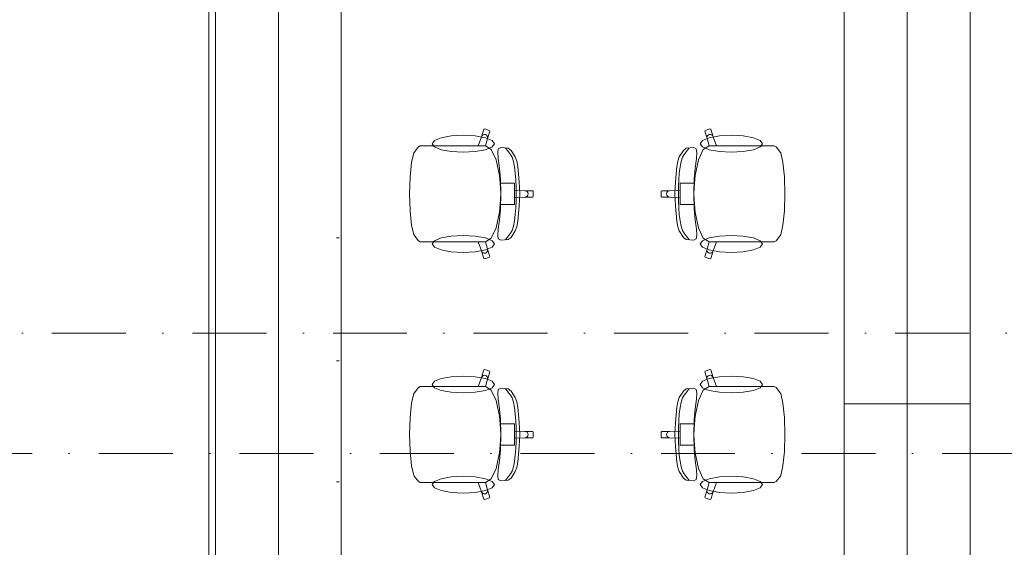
# Model space of a CAD drawing. Header units: millimetres. Extents: x -14761 to 157739, y -22400 to 107990.
# Tile 25 of 256: x 55910 to 60608, y 26553 to 29070. Entities that reach past the tile are written whole.
import ezdxf

# ---------------------------------------------------------------- set-up
doc = ezdxf.new("R2010")
doc.units = ezdxf.units.MM
doc.header["$MEASUREMENT"] = 0
doc.linetypes.add('Штрихпунктирная', pattern=[670.277762, 352.777767, -176.388884, 0, -141.111112])
for name, color, linetype in [('Интерьер - конструкции мебели', 7, 'Continuous'), ('Интерьер - Мебель', 7, 'Continuous'), ('Элемент Модели - Оси', 7, 'Continuous')]:
    doc.layers.add(name, color=color, linetype=linetype)

msp = doc.modelspace()

# ---------------------------------------------------------------- linework, layer by layer
at = {"layer": 'Интерьер - конструкции мебели', "color": 251, "linetype": 'Continuous', "lineweight": 20, "true_color": 0x575757}
for p, q in [((57144.3, 31337.9), (57144.3, 24037.9)), ((60144.3, 27237.9), (60144.3, 31337.9)), ((60144.3, 26437.9), (60144.3, 27237.9))]:
    msp.add_line(p, q, dxfattribs=at)
at = {"layer": 'Интерьер - конструкции мебели', "color": 7, "linetype": 'Continuous', "lineweight": 15}
msp.add_line((59844.3, 27237.9), (60444.3, 27237.9), dxfattribs=at)
at = {"layer": 'Интерьер - конструкции мебели', "color": 7, "linetype": 'Continuous', "lineweight": 15, "flags": 128}
msp.add_lwpolyline([(60444.3, 31900), (56812.2, 31900), (56812.2, 23437.9), (60444.3, 23437.9), (60444.3, 26425), (60444.3, 27575)], close=True, dxfattribs=at)
at = {"layer": 'Интерьер - конструкции мебели', "color": 251, "linetype": 'Continuous', "lineweight": 20, "true_color": 0x575757, "flags": 128}
for points in [[(56844.3, 31637.9), (56844.3, 23437.9)], [(60444.3, 27237.9), (60444.3, 31637.9)], [(57444.3, 24037.9), (57444.3, 31337.9)], [(59844.3, 31337.9), (59844.3, 27237.9)], [(59844.3, 27237.9), (59844.3, 26437.9)], [(60444.3, 26437.9), (60444.3, 27237.9)]]:
    msp.add_lwpolyline(points, dxfattribs=at)
at = {"layer": 'Интерьер - Мебель', "color": 7, "linetype": 'Continuous', "lineweight": 15}
for p, q in [((58097.8, 28468.7), (58113.5, 28512.1)), ((58113.5, 28512.1), (58124.9, 28547.5)), ((58113.5, 28512.1), (58116.4, 28517.2)), ((58116.4, 28517.2), (58121, 28520.9)), ((58121, 28520.9), (58126.6, 28522.5)), ((58124.9, 28547.5), (58128.7, 28549.4)), ((58126.6, 28522.5), (58132.4, 28521.8)), ((58128.7, 28549.4), (58151.5, 28542)), ((58132.4, 28521.8), (58137.5, 28518.9)), ((58137.5, 28518.9), (58141.1, 28514.3)), ((58141.1, 28514.3), (58142.7, 28508.6)), ((58153.4, 28538.2), (58142, 28502.8)), ((58151.5, 28542), (58153.4, 28538.2)), ((59180.3, 28542), (59178.4, 28538.2)), ((59178.4, 28538.2), (59189.8, 28502.8)), ((59203.1, 28549.4), (59180.3, 28542)), ((59190.7, 28514.3), (59189.1, 28508.6)), ((59194.3, 28518.9), (59190.7, 28514.3)), ((59199.4, 28521.8), (59194.3, 28518.9)), ((59205.2, 28522.5), (59199.4, 28521.8)), ((59206.9, 28547.5), (59203.1, 28549.4)), ((59210.8, 28520.9), (59205.2, 28522.5)), ((59218.3, 28512.1), (59206.9, 28547.5)), ((59215.4, 28517.2), (59210.8, 28520.9)), ((59218.3, 28512.1), (59215.4, 28517.2)), ((59233.9, 28468.7), (59218.3, 28512.1)), ((57813, 28464.2), (57821.6, 28468.7)), ((57821.6, 28468.7), (57852.7, 28468.7)), ((57852.7, 28468.7), (57888.7, 28468.7)), ((57888.7, 28468.7), (58097.8, 28468.7)), ((58132.1, 28468.7), (58097.8, 28468.7)), ((58132.1, 28468.7), (58132.3, 28468.6)), ((58142, 28502.8), (58132.3, 28468.6)), ((58132.3, 28468.6), (58160.2, 28451.3)), ((58142.7, 28508.6), (58142, 28502.8)), ((59199.5, 28468.6), (59171.6, 28451.3)), ((59189.1, 28508.6), (59189.8, 28502.8)), ((59189.8, 28502.8), (59199.5, 28468.6)), ((59199.7, 28468.7), (59199.5, 28468.6)), ((59199.7, 28468.7), (59233.9, 28468.7)), ((59443.1, 28468.7), (59233.9, 28468.7)), ((59479.1, 28468.7), (59443.1, 28468.7)), ((59510.2, 28468.7), (59479.1, 28468.7)), ((59518.8, 28464.2), (59510.2, 28468.7)), ((57780.3, 28389.3), (57791, 28435.2)), ((57791, 28435.2), (57791.9, 28437.4)), ((57791.9, 28437.4), (57813, 28464.2)), ((58160.2, 28451.3), (58183.9, 28401.6)), ((58190.7, 28436.9), (58193.7, 28454.1)), ((58193.2, 28408), (58190.7, 28436.9)), ((58193.7, 28454.1), (58205.3, 28460.8)), ((58205.3, 28460.8), (58241.3, 28457.5)), ((58230.8, 28454.4), (58228.2, 28458.2)), ((58235.9, 28448.2), (58230.8, 28454.4)), ((58242.1, 28439.2), (58235.9, 28448.2)), ((58241.3, 28457.5), (58254.5, 28447)), ((58252.2, 28427.5), (58242.1, 28439.2)), ((58259.8, 28414.3), (58252.2, 28427.5)), ((58254.5, 28447), (58274.6, 28416)), ((59077.3, 28447), (59057.2, 28416)), ((59072, 28414.3), (59079.6, 28427.5)), ((59090.5, 28457.5), (59077.3, 28447)), ((59079.6, 28427.5), (59089.7, 28439.2)), ((59089.7, 28439.2), (59095.9, 28448.2)), ((59126.5, 28460.8), (59090.5, 28457.5)), ((59095.9, 28448.2), (59101, 28454.4)), ((59101, 28454.4), (59103.6, 28458.2)), ((59138.1, 28454.1), (59126.5, 28460.8)), ((59141.1, 28436.9), (59138.1, 28454.1)), ((59138.5, 28408), (59141.1, 28436.9)), ((59171.6, 28451.3), (59147.9, 28401.6)), ((59539.9, 28437.4), (59518.8, 28464.2)), ((59540.8, 28435.2), (59539.9, 28437.4)), ((59551.5, 28389.3), (59540.8, 28435.2)), ((57773.1, 28320.5), (57780.3, 28389.3)), ((58183.9, 28401.6), (58199.8, 28327.2)), ((58199.1, 28362.7), (58193.2, 28408)), ((58266.1, 28393.9), (58259.8, 28414.3)), ((58271, 28368), (58266.1, 28393.9)), ((58274.6, 28416), (58281.8, 28396)), ((58281.8, 28396), (58286.6, 28370.1)), ((59049.9, 28396), (59045.1, 28370.1)), ((59057.2, 28416), (59049.9, 28396)), ((59060.7, 28368), (59065.7, 28393.9)), ((59065.7, 28393.9), (59072, 28414.3)), ((59147.9, 28401.6), (59132, 28327.2)), ((59132.7, 28362.7), (59138.5, 28408)), ((59558.6, 28320.5), (59551.5, 28389.3)), ((58203.7, 28311.7), (58199.1, 28362.7)), ((58199.8, 28327.2), (58202.2, 28289.7)), ((58274.7, 28338), (58271, 28368)), ((58277.3, 28305.5), (58274.7, 28338)), ((58286.6, 28370.1), (58293.6, 28296.9)), ((59045.1, 28370.1), (59038.2, 28296.9)), ((59054.5, 28305.5), (59057, 28338)), ((59057, 28338), (59060.7, 28368)), ((59128.1, 28311.7), (59132.7, 28362.7)), ((59132, 28327.2), (59129.6, 28289.7)), ((57770.6, 28239.4), (57773, 28319.5)), ((57773, 28319.5), (57773.1, 28320.5)), ((58202.2, 28289.7), (58205.4, 28239.4)), ((58202.2, 28289.7), (58240.9, 28289.7)), ((58206.1, 28239.4), (58203.7, 28311.7)), ((58240.9, 28289.7), (58270.8, 28289.7)), ((58270.8, 28289.7), (58270.8, 28256.3)), ((58278.7, 28272.2), (58277.3, 28305.5)), ((58293.6, 28296.9), (58295.8, 28239.4)), ((59038.2, 28296.9), (59036, 28239.4)), ((59053.1, 28272.2), (59054.5, 28305.5)), ((59090.9, 28289.7), (59061, 28289.7)), ((59061, 28289.7), (59061, 28256.3)), ((59129.6, 28289.7), (59090.9, 28289.7)), ((59125.7, 28239.4), (59128.1, 28311.7)), ((59129.6, 28289.7), (59126.4, 28239.4)), ((59558.7, 28319.5), (59558.6, 28320.5)), ((59561.2, 28239.4), (59558.7, 28319.5)), ((57770.6, 28239.4), (57773, 28159.4)), ((58202.2, 28189.1), (58205.4, 28239.4)), ((58206.1, 28239.4), (58203.7, 28167.1)), ((58270.8, 28256.3), (58270.8, 28239.4)), ((58270.8, 28256.3), (58320.7, 28254.5)), ((58270.8, 28222.5), (58270.8, 28239.4)), ((58279.2, 28239.4), (58278.7, 28272.2)), ((58279.2, 28239.4), (58278.7, 28206.7)), ((58293.6, 28181.9), (58295.8, 28239.4)), ((58320.7, 28254.5), (58326.4, 28253.4)), ((58320.7, 28254.5), (58357.6, 28254.5)), ((58326.4, 28253.4), (58331.3, 28250.1)), ((58331.3, 28250.1), (58334.5, 28245.2)), ((58331.3, 28228.8), (58334.5, 28233.7)), ((58334.5, 28245.2), (58335.6, 28239.4)), ((58334.5, 28233.7), (58335.6, 28239.4)), ((58357.6, 28254.5), (58360.6, 28251.5)), ((58360.6, 28251.5), (58360.6, 28239.4)), ((58360.6, 28227.4), (58360.6, 28239.4)), ((58974.2, 28254.5), (58971.2, 28251.5)), ((58971.2, 28251.5), (58971.2, 28239.4)), ((58971.2, 28227.4), (58971.2, 28239.4)), ((59011.1, 28254.5), (58974.2, 28254.5)), ((58997.3, 28245.2), (58996.1, 28239.4)), ((58997.3, 28233.7), (58996.1, 28239.4)), ((59000.5, 28250.1), (58997.3, 28245.2)), ((59000.5, 28228.8), (58997.3, 28233.7)), ((59005.4, 28253.4), (59000.5, 28250.1)), ((59011.1, 28254.5), (59005.4, 28253.4)), ((59061, 28256.3), (59011.1, 28254.5)), ((59038.2, 28181.9), (59036, 28239.4)), ((59052.6, 28239.4), (59053.1, 28272.2)), ((59052.6, 28239.4), (59053.1, 28206.7)), ((59061, 28256.3), (59061, 28239.4)), ((59061, 28222.5), (59061, 28239.4)), ((59125.7, 28239.4), (59128.1, 28167.1)), ((59129.6, 28189.1), (59126.4, 28239.4)), ((59561.2, 28239.4), (59558.7, 28159.4)), ((58199.8, 28151.7), (58202.2, 28189.1)), ((58202.2, 28189.1), (58240.9, 28189.1)), ((58240.9, 28189.1), (58270.8, 28189.1)), ((58270.8, 28222.5), (58320.7, 28224.3)), ((58270.8, 28189.1), (58270.8, 28222.5)), ((58278.7, 28206.7), (58277.3, 28173.3)), ((58320.7, 28224.3), (58326.4, 28225.5)), ((58320.7, 28224.3), (58357.6, 28224.3)), ((58326.4, 28225.5), (58331.3, 28228.8)), ((58357.6, 28224.3), (58360.6, 28227.4)), ((58974.2, 28224.3), (58971.2, 28227.4)), ((59011.1, 28224.3), (58974.2, 28224.3)), ((59005.4, 28225.5), (59000.5, 28228.8)), ((59011.1, 28224.3), (59005.4, 28225.5)), ((59061, 28222.5), (59011.1, 28224.3)), ((59053.1, 28206.7), (59054.5, 28173.3)), ((59061, 28189.1), (59061, 28222.5)), ((59090.9, 28189.1), (59061, 28189.1)), ((59129.6, 28189.1), (59090.9, 28189.1)), ((59132, 28151.7), (59129.6, 28189.1)), ((57773, 28159.4), (57773.1, 28158.3)), ((57773.1, 28158.3), (57780.3, 28089.6)), ((58183.9, 28077.3), (58199.8, 28151.7)), ((58203.7, 28167.1), (58199.1, 28116.2)), ((58274.7, 28140.9), (58271, 28110.9)), ((58277.3, 28173.3), (58274.7, 28140.9)), ((58286.6, 28108.7), (58293.6, 28181.9)), ((59045.1, 28108.7), (59038.2, 28181.9)), ((59054.5, 28173.3), (59057, 28140.9)), ((59057, 28140.9), (59060.7, 28110.9)), ((59128.1, 28167.1), (59132.7, 28116.2)), ((59147.9, 28077.3), (59132, 28151.7)), ((59558.6, 28158.3), (59551.5, 28089.6)), ((59558.7, 28159.4), (59558.6, 28158.3)), ((57780.3, 28089.6), (57791, 28043.6)), ((58199.1, 28116.2), (58193.2, 28070.9)), ((58271, 28110.9), (58266.1, 28085)), ((58281.8, 28082.8), (58286.6, 28108.7)), ((59049.9, 28082.8), (59045.1, 28108.7)), ((59060.7, 28110.9), (59065.7, 28085)), ((59132.7, 28116.2), (59138.5, 28070.9)), ((59551.5, 28089.6), (59540.8, 28043.6)), ((57791, 28043.6), (57791.9, 28041.5)), ((58160.2, 28027.6), (58183.9, 28077.3)), ((58193.2, 28070.9), (58190.7, 28042)), ((58190.7, 28042), (58193.7, 28024.8)), ((58252.2, 28051.4), (58242.1, 28039.7)), ((58259.8, 28064.6), (58252.2, 28051.4)), ((58254.5, 28031.9), (58274.6, 28062.9)), ((58266.1, 28085), (58259.8, 28064.6)), ((58274.6, 28062.9), (58281.8, 28082.8)), ((59057.2, 28062.9), (59049.9, 28082.8)), ((59077.3, 28031.9), (59057.2, 28062.9)), ((59065.7, 28085), (59072, 28064.6)), ((59072, 28064.6), (59079.6, 28051.4)), ((59079.6, 28051.4), (59089.7, 28039.7)), ((59141.1, 28042), (59138.1, 28024.8)), ((59138.5, 28070.9), (59141.1, 28042)), ((59171.6, 28027.6), (59147.9, 28077.3)), ((59540.8, 28043.6), (59539.9, 28041.5)), ((57791.9, 28041.5), (57813, 28014.7)), ((57813, 28014.7), (57821.6, 28010.2)), ((57821.6, 28010.2), (57852.7, 28010.2)), ((57852.7, 28010.2), (57888.7, 28010.2)), ((57888.7, 28010.2), (58097.8, 28010.2)), ((58132.1, 28010.2), (58097.8, 28010.2)), ((58097.8, 28010.2), (58113.5, 27966.8)), ((58132.1, 28010.2), (58132.3, 28010.3)), ((58132.3, 28010.3), (58160.2, 28027.6)), ((58142, 27976.1), (58132.3, 28010.3)), ((58193.7, 28024.8), (58205.3, 28018)), ((58205.3, 28018), (58241.3, 28021.3)), ((58230.8, 28024.4), (58228.2, 28020.7)), ((58235.9, 28030.7), (58230.8, 28024.4)), ((58242.1, 28039.7), (58235.9, 28030.7)), ((58241.3, 28021.3), (58254.5, 28031.9)), ((59090.5, 28021.3), (59077.3, 28031.9)), ((59089.7, 28039.7), (59095.9, 28030.7)), ((59126.5, 28018), (59090.5, 28021.3)), ((59095.9, 28030.7), (59101, 28024.4)), ((59101, 28024.4), (59103.6, 28020.7)), ((59138.1, 28024.8), (59126.5, 28018)), ((59199.5, 28010.3), (59171.6, 28027.6)), ((59189.8, 27976.1), (59199.5, 28010.3)), ((59199.7, 28010.2), (59199.5, 28010.3)), ((59199.7, 28010.2), (59233.9, 28010.2)), ((59233.9, 28010.2), (59218.3, 27966.8)), ((59443.1, 28010.2), (59233.9, 28010.2)), ((59479.1, 28010.2), (59443.1, 28010.2)), ((59510.2, 28010.2), (59479.1, 28010.2)), ((59518.8, 28014.7), (59510.2, 28010.2)), ((59539.9, 28041.5), (59518.8, 28014.7)), ((58113.5, 27966.8), (58116.4, 27961.6)), ((58113.5, 27966.8), (58124.9, 27931.4)), ((58116.4, 27961.6), (58121, 27958)), ((58121, 27958), (58126.6, 27956.4)), ((58126.6, 27956.4), (58132.4, 27957.1)), ((58132.4, 27957.1), (58137.5, 27960)), ((58137.5, 27960), (58141.1, 27964.6)), ((58141.1, 27964.6), (58142.7, 27970.3)), ((58142.7, 27970.3), (58142, 27976.1)), ((58153.4, 27940.7), (58142, 27976.1)), ((59178.4, 27940.7), (59189.8, 27976.1)), ((59189.1, 27970.3), (59189.8, 27976.1)), ((59190.7, 27964.6), (59189.1, 27970.3)), ((59194.3, 27960), (59190.7, 27964.6)), ((59199.4, 27957.1), (59194.3, 27960)), ((59205.2, 27956.4), (59199.4, 27957.1)), ((59210.8, 27958), (59205.2, 27956.4)), ((59218.3, 27966.8), (59206.9, 27931.4)), ((59215.4, 27961.6), (59210.8, 27958)), ((59218.3, 27966.8), (59215.4, 27961.6)), ((58124.9, 27931.4), (58128.7, 27929.4)), ((58128.7, 27929.4), (58151.5, 27936.9)), ((58151.5, 27936.9), (58153.4, 27940.7)), ((59180.3, 27936.9), (59178.4, 27940.7)), ((59203.1, 27929.4), (59180.3, 27936.9)), ((59206.9, 27931.4), (59203.1, 27929.4)), ((58113.5, 27363.6), (58124.9, 27399)), ((58124.9, 27399), (58128.7, 27400.9)), ((58128.7, 27400.9), (58151.5, 27393.5)), ((58153.4, 27389.7), (58142, 27354.3)), ((58151.5, 27393.5), (58153.4, 27389.7)), ((59180.3, 27393.5), (59178.4, 27389.7)), ((59178.4, 27389.7), (59189.8, 27354.3)), ((59203.1, 27400.9), (59180.3, 27393.5)), ((59206.9, 27399), (59203.1, 27400.9)), ((59218.3, 27363.6), (59206.9, 27399)), ((58097.8, 27320.2), (58113.5, 27363.6)), ((58113.5, 27363.6), (58116.4, 27368.7)), ((58116.4, 27368.7), (58121, 27372.4)), ((58121, 27372.4), (58126.6, 27374)), ((58126.6, 27374), (58132.4, 27373.3)), ((58142, 27354.3), (58132.3, 27320.1)), ((58132.4, 27373.3), (58137.5, 27370.4)), ((58137.5, 27370.4), (58141.1, 27365.8)), ((58141.1, 27365.8), (58142.7, 27360.1)), ((58142.7, 27360.1), (58142, 27354.3)), ((59190.7, 27365.8), (59189.1, 27360.1)), ((59189.1, 27360.1), (59189.8, 27354.3)), ((59189.8, 27354.3), (59199.5, 27320.1)), ((59194.3, 27370.4), (59190.7, 27365.8)), ((59199.4, 27373.3), (59194.3, 27370.4)), ((59205.2, 27374), (59199.4, 27373.3)), ((59210.8, 27372.4), (59205.2, 27374)), ((59215.4, 27368.7), (59210.8, 27372.4)), ((59218.3, 27363.6), (59215.4, 27368.7)), ((59233.9, 27320.2), (59218.3, 27363.6)), ((57791.9, 27288.9), (57813, 27315.7)), ((57813, 27315.7), (57821.6, 27320.2)), ((57821.6, 27320.2), (57852.7, 27320.2)), ((57852.7, 27320.2), (57888.7, 27320.2)), ((57888.7, 27320.2), (58097.8, 27320.2)), ((58132.1, 27320.2), (58097.8, 27320.2)), ((58132.1, 27320.2), (58132.3, 27320.1)), ((58132.3, 27320.1), (58160.2, 27302.8)), ((58160.2, 27302.8), (58183.9, 27253.1)), ((58190.7, 27288.4), (58193.7, 27305.6)), ((58193.7, 27305.6), (58205.3, 27312.3)), ((58205.3, 27312.3), (58241.3, 27309)), ((58230.8, 27306), (58228.2, 27309.7)), ((58235.9, 27299.7), (58230.8, 27306)), ((58242.1, 27290.7), (58235.9, 27299.7)), ((58241.3, 27309), (58254.5, 27298.5)), ((58252.2, 27279), (58242.1, 27290.7)), ((58254.5, 27298.5), (58274.6, 27267.5)), ((59077.3, 27298.5), (59057.2, 27267.5)), ((59090.5, 27309), (59077.3, 27298.5)), ((59079.6, 27279), (59089.7, 27290.7)), ((59089.7, 27290.7), (59095.9, 27299.7)), ((59126.5, 27312.3), (59090.5, 27309)), ((59095.9, 27299.7), (59101, 27306)), ((59101, 27306), (59103.6, 27309.7)), ((59138.1, 27305.6), (59126.5, 27312.3)), ((59141.1, 27288.4), (59138.1, 27305.6)), ((59171.6, 27302.8), (59147.9, 27253.1)), ((59199.5, 27320.1), (59171.6, 27302.8)), ((59199.7, 27320.2), (59199.5, 27320.1)), ((59199.7, 27320.2), (59233.9, 27320.2)), ((59443.1, 27320.2), (59233.9, 27320.2)), ((59479.1, 27320.2), (59443.1, 27320.2)), ((59510.2, 27320.2), (59479.1, 27320.2)), ((59518.8, 27315.7), (59510.2, 27320.2)), ((59539.9, 27288.9), (59518.8, 27315.7)), ((57780.3, 27240.8), (57791, 27286.7)), ((57791, 27286.7), (57791.9, 27288.9)), ((58183.9, 27253.1), (58199.8, 27178.7)), ((58193.2, 27259.5), (58190.7, 27288.4)), ((58199.1, 27214.2), (58193.2, 27259.5)), ((58259.8, 27265.8), (58252.2, 27279)), ((58266.1, 27245.4), (58259.8, 27265.8)), ((58271, 27219.5), (58266.1, 27245.4)), ((58274.6, 27267.5), (58281.8, 27247.5)), ((58281.8, 27247.5), (58286.6, 27221.7)), ((59049.9, 27247.5), (59045.1, 27221.7)), ((59057.2, 27267.5), (59049.9, 27247.5)), ((59060.7, 27219.5), (59065.7, 27245.4)), ((59065.7, 27245.4), (59072, 27265.8)), ((59072, 27265.8), (59079.6, 27279)), ((59147.9, 27253.1), (59132, 27178.7)), ((59132.7, 27214.2), (59138.5, 27259.5)), ((59138.5, 27259.5), (59141.1, 27288.4)), ((59540.8, 27286.7), (59539.9, 27288.9)), ((59551.5, 27240.8), (59540.8, 27286.7)), ((57773.1, 27172), (57780.3, 27240.8)), ((58203.7, 27163.2), (58199.1, 27214.2)), ((58274.7, 27189.5), (58271, 27219.5)), ((58286.6, 27221.7), (58293.6, 27148.4)), ((59045.1, 27221.7), (59038.2, 27148.4)), ((59057, 27189.5), (59060.7, 27219.5)), ((59128.1, 27163.2), (59132.7, 27214.2)), ((59558.6, 27172), (59551.5, 27240.8)), ((57770.6, 27090.9), (57773, 27171)), ((57773, 27171), (57773.1, 27172)), ((58199.8, 27178.7), (58202.2, 27141.3)), ((58206.1, 27090.9), (58203.7, 27163.2)), ((58277.3, 27157), (58274.7, 27189.5)), ((58278.7, 27123.7), (58277.3, 27157)), ((59053.1, 27123.7), (59054.5, 27157)), ((59054.5, 27157), (59057, 27189.5)), ((59125.7, 27090.9), (59128.1, 27163.2)), ((59132, 27178.7), (59129.6, 27141.3)), ((59558.7, 27171), (59558.6, 27172)), ((59561.2, 27090.9), (59558.7, 27171)), ((58202.2, 27141.3), (58205.4, 27090.9)), ((58202.2, 27141.3), (58240.9, 27141.3)), ((58240.9, 27141.3), (58270.8, 27141.3)), ((58270.8, 27141.3), (58270.8, 27107.8)), ((58270.8, 27107.8), (58270.8, 27090.9)), ((58270.8, 27107.8), (58320.7, 27106)), ((58279.2, 27090.9), (58278.7, 27123.7)), ((58293.6, 27148.4), (58295.8, 27090.9)), ((58320.7, 27106), (58326.4, 27104.9)), ((58320.7, 27106), (58357.6, 27106)), ((58326.4, 27104.9), (58331.3, 27101.6)), ((58357.6, 27106), (58360.6, 27103)), ((58360.6, 27103), (58360.6, 27090.9)), ((58974.2, 27106), (58971.2, 27103)), ((58971.2, 27103), (58971.2, 27090.9)), ((59011.1, 27106), (58974.2, 27106)), ((59005.4, 27104.9), (59000.5, 27101.6)), ((59011.1, 27106), (59005.4, 27104.9)), ((59061, 27107.8), (59011.1, 27106)), ((59038.2, 27148.4), (59036, 27090.9)), ((59052.6, 27090.9), (59053.1, 27123.7)), ((59090.9, 27141.3), (59061, 27141.3)), ((59061, 27141.3), (59061, 27107.8)), ((59061, 27107.8), (59061, 27090.9)), ((59129.6, 27141.3), (59090.9, 27141.3)), ((59129.6, 27141.3), (59126.4, 27090.9)), ((57770.6, 27090.9), (57773, 27010.9)), ((58202.2, 27040.6), (58205.4, 27090.9)), ((58206.1, 27090.9), (58203.7, 27018.6)), ((58270.8, 27074.1), (58270.8, 27090.9)), ((58270.8, 27074.1), (58320.7, 27075.9)), ((58270.8, 27040.6), (58270.8, 27074.1)), ((58278.7, 27058.2), (58277.3, 27024.9)), ((58279.2, 27090.9), (58278.7, 27058.2)), ((58293.6, 27033.4), (58295.8, 27090.9)), ((58320.7, 27075.9), (58326.4, 27077)), ((58320.7, 27075.9), (58357.6, 27075.9)), ((58326.4, 27077), (58331.3, 27080.3)), ((58331.3, 27101.6), (58334.5, 27096.7)), ((58331.3, 27080.3), (58334.5, 27085.2)), ((58334.5, 27096.7), (58335.6, 27090.9)), ((58334.5, 27085.2), (58335.6, 27090.9)), ((58357.6, 27075.9), (58360.6, 27078.9)), ((58360.6, 27078.9), (58360.6, 27090.9)), ((58971.2, 27078.9), (58971.2, 27090.9)), ((58974.2, 27075.9), (58971.2, 27078.9)), ((59011.1, 27075.9), (58974.2, 27075.9)), ((58997.3, 27096.7), (58996.1, 27090.9)), ((58997.3, 27085.2), (58996.1, 27090.9)), ((59000.5, 27101.6), (58997.3, 27096.7)), ((59000.5, 27080.3), (58997.3, 27085.2)), ((59005.4, 27077), (59000.5, 27080.3)), ((59011.1, 27075.9), (59005.4, 27077)), ((59061, 27074.1), (59011.1, 27075.9)), ((59038.2, 27033.4), (59036, 27090.9)), ((59052.6, 27090.9), (59053.1, 27058.2)), ((59053.1, 27058.2), (59054.5, 27024.9)), ((59061, 27074.1), (59061, 27090.9)), ((59061, 27040.6), (59061, 27074.1)), ((59125.7, 27090.9), (59128.1, 27018.6)), ((59129.6, 27040.6), (59126.4, 27090.9)), ((59561.2, 27090.9), (59558.7, 27010.9)), ((57773, 27010.9), (57773.1, 27009.8)), ((57773.1, 27009.8), (57780.3, 26941.1)), ((58203.7, 27018.6), (58199.1, 26967.7)), ((58199.8, 27003.2), (58202.2, 27040.6)), ((58202.2, 27040.6), (58240.9, 27040.6)), ((58240.9, 27040.6), (58270.8, 27040.6)), ((58277.3, 27024.9), (58274.7, 26992.4)), ((58286.6, 26960.2), (58293.6, 27033.4)), ((59045.1, 26960.2), (59038.2, 27033.4)), ((59054.5, 27024.9), (59057, 26992.4)), ((59090.9, 27040.6), (59061, 27040.6)), ((59129.6, 27040.6), (59090.9, 27040.6)), ((59128.1, 27018.6), (59132.7, 26967.7)), ((59132, 27003.2), (59129.6, 27040.6)), ((59558.6, 27009.8), (59551.5, 26941.1)), ((59558.7, 27010.9), (59558.6, 27009.8)), ((58183.9, 26928.8), (58199.8, 27003.2)), ((58199.1, 26967.7), (58193.2, 26922.4)), ((58271, 26962.4), (58266.1, 26936.5)), ((58274.7, 26992.4), (58271, 26962.4)), ((59057, 26992.4), (59060.7, 26962.4)), ((59060.7, 26962.4), (59065.7, 26936.5)), ((59147.9, 26928.8), (59132, 27003.2)), ((59132.7, 26967.7), (59138.5, 26922.4)), ((57780.3, 26941.1), (57791, 26895.2)), ((58160.2, 26879.1), (58183.9, 26928.8)), ((58193.2, 26922.4), (58190.7, 26893.5)), ((58259.8, 26916.1), (58252.2, 26902.9)), ((58254.5, 26883.4), (58274.6, 26914.4)), ((58266.1, 26936.5), (58259.8, 26916.1)), ((58274.6, 26914.4), (58281.8, 26934.4)), ((58281.8, 26934.4), (58286.6, 26960.2)), ((59049.9, 26934.4), (59045.1, 26960.2)), ((59057.2, 26914.4), (59049.9, 26934.4)), ((59077.3, 26883.4), (59057.2, 26914.4)), ((59065.7, 26936.5), (59072, 26916.1)), ((59072, 26916.1), (59079.6, 26902.9)), ((59138.5, 26922.4), (59141.1, 26893.5)), ((59171.6, 26879.1), (59147.9, 26928.8)), ((59551.5, 26941.1), (59540.8, 26895.2)), ((57791, 26895.2), (57791.9, 26893)), ((57791.9, 26893), (57813, 26866.2)), ((58132.3, 26861.8), (58160.2, 26879.1)), ((58190.7, 26893.5), (58193.7, 26876.3)), ((58193.7, 26876.3), (58205.3, 26869.6)), ((58205.3, 26869.6), (58241.3, 26872.8)), ((58230.8, 26875.9), (58228.2, 26872.2)), ((58235.9, 26882.2), (58230.8, 26875.9)), ((58242.1, 26891.2), (58235.9, 26882.2)), ((58241.3, 26872.8), (58254.5, 26883.4)), ((58252.2, 26902.9), (58242.1, 26891.2)), ((59090.5, 26872.8), (59077.3, 26883.4)), ((59079.6, 26902.9), (59089.7, 26891.2)), ((59089.7, 26891.2), (59095.9, 26882.2)), ((59126.5, 26869.6), (59090.5, 26872.8)), ((59095.9, 26882.2), (59101, 26875.9)), ((59101, 26875.9), (59103.6, 26872.2)), ((59138.1, 26876.3), (59126.5, 26869.6)), ((59141.1, 26893.5), (59138.1, 26876.3)), ((59199.5, 26861.8), (59171.6, 26879.1)), ((59539.9, 26893), (59518.8, 26866.2)), ((59540.8, 26895.2), (59539.9, 26893)), ((57813, 26866.2), (57821.6, 26861.7)), ((57821.6, 26861.7), (57852.7, 26861.7)), ((57852.7, 26861.7), (57888.7, 26861.7)), ((57888.7, 26861.7), (58097.8, 26861.7)), ((58132.1, 26861.7), (58097.8, 26861.7)), ((58097.8, 26861.7), (58113.5, 26818.3)), ((58132.1, 26861.7), (58132.3, 26861.8)), ((58142, 26827.6), (58132.3, 26861.8)), ((58141.1, 26816.1), (58142.7, 26821.8)), ((58142.7, 26821.8), (58142, 26827.6)), ((58153.4, 26792.2), (58142, 26827.6)), ((59178.4, 26792.2), (59189.8, 26827.6)), ((59189.1, 26821.8), (59189.8, 26827.6)), ((59190.7, 26816.1), (59189.1, 26821.8)), ((59189.8, 26827.6), (59199.5, 26861.8)), ((59199.7, 26861.7), (59199.5, 26861.8)), ((59199.7, 26861.7), (59233.9, 26861.7)), ((59233.9, 26861.7), (59218.3, 26818.3)), ((59443.1, 26861.7), (59233.9, 26861.7)), ((59479.1, 26861.7), (59443.1, 26861.7)), ((59510.2, 26861.7), (59479.1, 26861.7)), ((59518.8, 26866.2), (59510.2, 26861.7)), ((58113.5, 26818.3), (58116.4, 26813.2)), ((58113.5, 26818.3), (58124.9, 26782.9)), ((58116.4, 26813.2), (58121, 26809.5)), ((58121, 26809.5), (58126.6, 26807.9)), ((58124.9, 26782.9), (58128.7, 26780.9)), ((58126.6, 26807.9), (58132.4, 26808.6)), ((58128.7, 26780.9), (58151.5, 26788.4)), ((58132.4, 26808.6), (58137.5, 26811.5)), ((58137.5, 26811.5), (58141.1, 26816.1)), ((58151.5, 26788.4), (58153.4, 26792.2)), ((59180.3, 26788.4), (59178.4, 26792.2)), ((59203.1, 26780.9), (59180.3, 26788.4)), ((59194.3, 26811.5), (59190.7, 26816.1)), ((59199.4, 26808.6), (59194.3, 26811.5)), ((59205.2, 26807.9), (59199.4, 26808.6)), ((59206.9, 26782.9), (59203.1, 26780.9)), ((59210.8, 26809.5), (59205.2, 26807.9)), ((59218.3, 26818.3), (59206.9, 26782.9)), ((59215.4, 26813.2), (59210.8, 26809.5)), ((59218.3, 26818.3), (59215.4, 26813.2))]:
    msp.add_line(p, q, dxfattribs=at)
at = {"layer": 'Интерьер - Мебель', "color": 7, "linetype": 'Continuous', "lineweight": 15, "flags": 128}
for points in [[(58026.5, 28518.7), (58083.5, 28515.6), (58131.9, 28506.9), (58164.2, 28493.8), (58175.5, 28478.4), (58164.2, 28463), (58131.9, 28450), (58083.5, 28441.2), (58026.5, 28438.2), (57969.5, 28441.2), (57921.1, 28450), (57888.8, 28463), (57877.5, 28478.4), (57888.8, 28493.8), (57921.1, 28506.9), (57969.5, 28515.6)], [(59305.3, 28518.7), (59248.3, 28515.6), (59199.9, 28506.9), (59167.6, 28493.8), (59156.3, 28478.4), (59167.6, 28463), (59199.9, 28450), (59248.3, 28441.2), (59305.3, 28438.2), (59362.3, 28441.2), (59410.6, 28450), (59442.9, 28463), (59454.3, 28478.4), (59442.9, 28493.8), (59410.6, 28506.9), (59362.3, 28515.6)], [(58026.5, 27960.2), (58083.5, 27963.2), (58131.9, 27972), (58164.2, 27985), (58175.5, 28000.4), (58164.2, 28015.8), (58131.9, 28028.9), (58083.5, 28037.6), (58026.5, 28040.7), (57969.5, 28037.6), (57921.1, 28028.9), (57888.8, 28015.8), (57877.5, 28000.4), (57888.8, 27985), (57921.1, 27972), (57969.5, 27963.2)], [(59305.3, 27960.2), (59248.3, 27963.2), (59199.9, 27972), (59167.6, 27985), (59156.3, 28000.4), (59167.6, 28015.8), (59199.9, 28028.9), (59248.3, 28037.6), (59305.3, 28040.7), (59362.3, 28037.6), (59410.6, 28028.9), (59442.9, 28015.8), (59454.3, 28000.4), (59442.9, 27985), (59410.6, 27972), (59362.3, 27963.2)], [(58026.5, 27370.2), (58083.5, 27367.1), (58131.9, 27358.4), (58164.2, 27345.4), (58175.5, 27330), (58164.2, 27314.5), (58131.9, 27301.5), (58083.5, 27292.8), (58026.5, 27289.7), (57969.5, 27292.8), (57921.1, 27301.5), (57888.8, 27314.5), (57877.5, 27330), (57888.8, 27345.4), (57921.1, 27358.4), (57969.5, 27367.1)], [(59305.3, 27370.2), (59248.3, 27367.1), (59199.9, 27358.4), (59167.6, 27345.4), (59156.3, 27330), (59167.6, 27314.5), (59199.9, 27301.5), (59248.3, 27292.8), (59305.3, 27289.7), (59362.3, 27292.8), (59410.6, 27301.5), (59442.9, 27314.5), (59454.3, 27330), (59442.9, 27345.4), (59410.6, 27358.4), (59362.3, 27367.1)], [(58026.5, 26811.7), (58083.5, 26814.7), (58131.9, 26823.5), (58164.2, 26836.5), (58175.5, 26851.9), (58164.2, 26867.3), (58131.9, 26880.4), (58083.5, 26889.1), (58026.5, 26892.2), (57969.5, 26889.1), (57921.1, 26880.4), (57888.8, 26867.3), (57877.5, 26851.9), (57888.8, 26836.5), (57921.1, 26823.5), (57969.5, 26814.7)], [(59305.3, 26811.7), (59248.3, 26814.7), (59199.9, 26823.5), (59167.6, 26836.5), (59156.3, 26851.9), (59167.6, 26867.3), (59199.9, 26880.4), (59248.3, 26889.1), (59305.3, 26892.2), (59362.3, 26889.1), (59410.6, 26880.4), (59442.9, 26867.3), (59454.3, 26851.9), (59442.9, 26836.5), (59410.6, 26823.5), (59362.3, 26814.7)]]:
    msp.add_lwpolyline(points, close=True, dxfattribs=at)
at = {"layer": 'Интерьер - Мебель', "color": 7, "linetype": 'Continuous', "lineweight": 15}
for points in [[(57433.9, 28029.4), (57422.4, 28029.4)], [(57433.9, 27441.9), (57422.4, 27441.9)], [(57433.9, 26865.9), (57422.4, 26865.9)]]:
    msp.add_lwpolyline(points, dxfattribs=at)
at = {"layer": 'Элемент Модели - Оси', "color": 7, "linetype": 'Штрихпунктирная', "lineweight": 15}
for p, q in [((-12314.1, 27575), (155203.5, 27575)), ((-12760.6, 27000), (155650, 27000))]:
    msp.add_line(p, q, dxfattribs=at)

doc.saveas('drawing.dxf')
